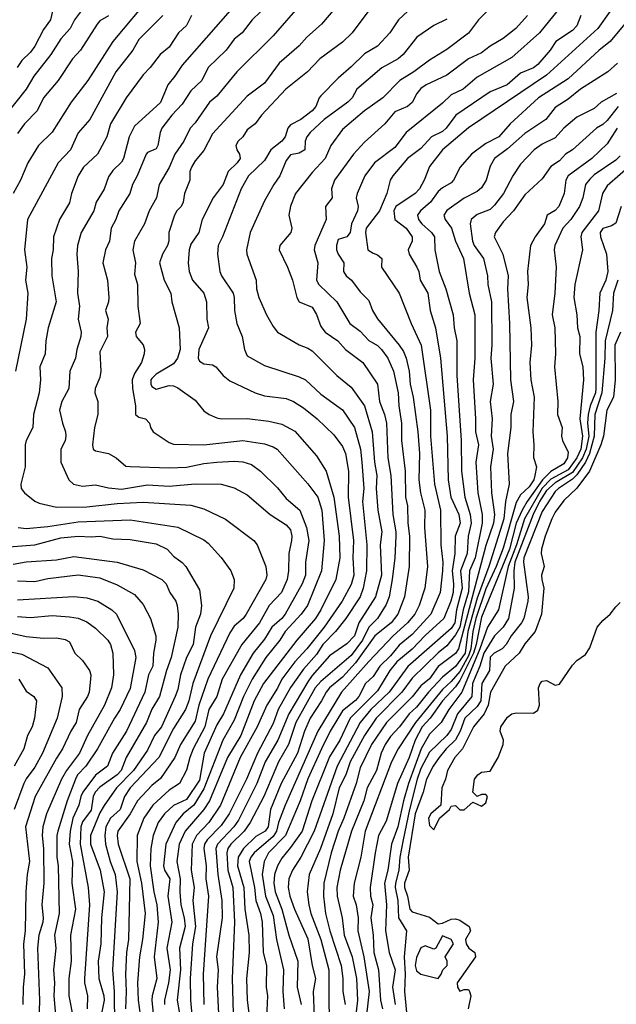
# Model space of a CAD drawing. Header units: metres. Extents: x -51132 to -49532, y -231222 to -229437.
# Tile 156 of 256: x -51016 to -50948, y -229883 to -229769. Entities that reach past the tile are written whole.
import ezdxf

# ---------------------------------------------------------------- set-up
doc = ezdxf.new("R2010")
doc.units = ezdxf.units.M
doc.layers.add('CONTOUR_INDEX', color=1, linetype='Continuous')
doc.layers.add('CONTOUR_INTER', color=3, linetype='Continuous')

msp = doc.modelspace()

# ---------------------------------------------------------------- linework, layer by layer
at = {"layer": 'CONTOUR_INDEX'}
for points, elevation in [([(-50990.41, -229766.26), (-50997.58, -229774.49), (-50998.41, -229775.76), (-50999.24, -229776.76), (-51000.08, -229778.81), (-51003.08, -229781.53), (-51003.7, -229782.76), (-51004.35, -229785.26), (-51004.58, -229785.67), (-51005.58, -229786.62), (-51006.08, -229787.36), (-51006.58, -229788.77), (-51007.5, -229790.26), (-51007.78, -229791.26), (-51009.23, -229793.76), (-51009.65, -229795.26), (-51009.71, -229796.26), (-51009.55, -229798.26), (-51009.63, -229800.76), (-51009.41, -229802.26), (-51009.57, -229803.76), (-51009.22, -229805.26), (-51009.27, -229805.76), (-51009.72, -229807.26), (-51009.86, -229808.26), (-51010.52, -229809.76), (-51010.65, -229811.76), (-51011.47, -229813.26), (-51011.73, -229814.26), (-51011.39, -229815.76), (-51011.01, -229816.76), (-51010.99, -229817.26), (-51011.08, -229817.78), (-51011.57, -229818.76), (-51011.58, -229820.26), (-51010.63, -229822.26), (-51010.1, -229822.76), (-51009.08, -229823.02), (-51007.58, -229822.86), (-51006.08, -229823.21), (-51004.58, -229823.36), (-51001.58, -229822.84), (-50999.08, -229822.99), (-50996.08, -229822.74), (-50993.08, -229822.77), (-50991.58, -229823.2), (-50990.08, -229824.02), (-50987.44, -229826.26), (-50985.58, -229827.48), (-50985.08, -229828.04), (-50984.92, -229828.76), (-50984.96, -229829.26), (-50985.28, -229830.76), (-50985.33, -229832.76), (-50985.49, -229833.76), (-50986.12, -229835.26), (-50987.55, -229836.76), (-50988.65, -229838.76), (-50990.72, -229841.26), (-50992.97, -229845.26), (-50993.59, -229847.26), (-50994.49, -229848.76), (-50994.96, -229850.76), (-50996.31, -229853.26), (-50996.71, -229854.26), (-50997.08, -229855.74), (-50997.9, -229857.26), (-50999.08, -229858.05), (-51000.98, -229859.76), (-51001.99, -229861.26), (-51002.77, -229863.26), (-51002.8, -229866.26), (-51002.27, -229868.76), (-51001.85, -229872.26), (-51002.14, -229875.26), (-51002.48, -229877.26), (-51002.73, -229880.26), (-51002.65, -229882.26), (-51002.29, -229884.76)], 30), ([(-51008.49, -229767.26), (-51010, -229769.26), (-51010.5, -229770.26), (-51011.58, -229771.44), (-51012.73, -229773.26), (-51014.69, -229775.76), (-51015.58, -229777.26), (-51019.18, -229781.76)], 35), ([(-50971.57, -229768.26), (-50972.65, -229769.26), (-50973.64, -229770.76), (-50975.08, -229772.31), (-50976.58, -229773.2), (-50978.08, -229774.7), (-50979.58, -229775.97), (-50981.58, -229778.04), (-50981.78, -229778.26), (-50982.19, -229779.26), (-50982.58, -229779.76), (-50983.9, -229780.76), (-50985.08, -229781.35), (-50985.4, -229781.76), (-50985.71, -229782.76), (-50986.08, -229783.25), (-50987.35, -229784.26), (-50988.08, -229785.48), (-50989.95, -229787.26), (-50990.77, -229788.76), (-50992.92, -229794.26), (-50993.43, -229795.26), (-50993.5, -229796.26), (-50993.22, -229798.26), (-50993.04, -229798.76), (-50991.71, -229800.76), (-50991.57, -229801.26), (-50991.54, -229802.76), (-50991.27, -229804.26), (-50990.68, -229805.76), (-50990.41, -229807.26), (-50990.08, -229808), (-50988.08, -229809.1), (-50984.08, -229810.41), (-50983.36, -229810.76), (-50981.58, -229812.39), (-50979.08, -229814.21), (-50977.73, -229816.26), (-50977.04, -229818.76), (-50976.85, -229820.26), (-50976.64, -229823.26), (-50976.8, -229824.76), (-50976.28, -229829.76), (-50976.32, -229832.76), (-50976.7, -229834.76), (-50977.05, -229835.76), (-50978.73, -229838.26), (-50979.92, -229839.76), (-50981.37, -229841.26), (-50982.08, -229842.4), (-50983.58, -229844.11), (-50985.08, -229846.22), (-50986.51, -229848.76), (-50987.08, -229850.36), (-50988.91, -229853.76), (-50990.17, -229856.76), (-50992.17, -229860.76), (-50993.08, -229862.13), (-50994.7, -229863.76), (-50995.02, -229864.26), (-50995.1, -229864.76), (-50994.83, -229866.76), (-50994.85, -229868.26), (-50994.55, -229870.26), (-50995.16, -229879.26), (-50995.07, -229882.76)], 25), ([(-50951.62, -229768.76), (-50952.08, -229769.94), (-50952.58, -229770.49), (-50954.51, -229771.76), (-50955.17, -229772.76), (-50956.58, -229774.43), (-50957.08, -229774.78), (-50958.58, -229775.43), (-50960.11, -229776.76), (-50962.08, -229777.57), (-50966.02, -229780.26), (-50967.14, -229781.76), (-50967.58, -229782.14), (-50968.83, -229782.76), (-50970.08, -229784.1), (-50971.6, -229785.26), (-50973.31, -229787.26), (-50973.59, -229787.76), (-50973.98, -229789.26), (-50974.85, -229791.26), (-50976.38, -229793.26), (-50976.44, -229793.76), (-50976.16, -229795.76), (-50975.58, -229796.16), (-50975.08, -229796.33), (-50974.57, -229796.76), (-50974.61, -229797.76), (-50972.57, -229800.76), (-50971.2, -229804.26), (-50970.02, -229806.76), (-50968.95, -229814.26), (-50968.96, -229817.26), (-50968.48, -229822.76), (-50967.79, -229825.76), (-50967.76, -229829.76), (-50967.53, -229831.76), (-50967.56, -229832.76), (-50967.84, -229835.26), (-50968.93, -229837.76), (-50971.08, -229840.11), (-50972.58, -229841.34), (-50973.58, -229842.57), (-50974.78, -229843.76), (-50975.58, -229844.94), (-50976.46, -229845.76), (-50977.22, -229847.26), (-50977.58, -229847.7), (-50979.08, -229848.91), (-50980.52, -229851.26), (-50981.52, -229853.26), (-50983.08, -229856.74), (-50983.98, -229859.26), (-50985.68, -229863.26), (-50987.61, -229865.26), (-50988.12, -229866.26), (-50988.34, -229867.76), (-50987.97, -229870.26), (-50987.08, -229872.48), (-50986.72, -229875.26), (-50985.88, -229878.76), (-50985.97, -229881.26), (-50985.81, -229883.26)], 20), ([(-50947.31, -229779.26), (-50948.58, -229780.88), (-50949.08, -229781.31), (-50949.83, -229781.76), (-50952.58, -229784.23), (-50953.38, -229784.76), (-50954.08, -229785.51), (-50955.08, -229786.15), (-50956.08, -229787.59), (-50958.08, -229789.45), (-50959.37, -229791.26), (-50960.58, -229792.56), (-50961.46, -229793.76), (-50961.62, -229794.26), (-50960.6, -229796.26), (-50960, -229798.76), (-50960.07, -229800.26), (-50959.83, -229804.26), (-50959.74, -229810.76), (-50959.38, -229813.26), (-50959.68, -229814.76), (-50959.69, -229816.26), (-50960.06, -229819.26), (-50959.89, -229822.76), (-50960.29, -229824.76), (-50960.51, -229826.76), (-50962.23, -229832.26), (-50963.58, -229835.92), (-50964.64, -229839.76), (-50964.96, -229842.26), (-50966.08, -229843.8), (-50967.58, -229845), (-50969.2, -229846.76), (-50970.58, -229848.47), (-50971.4, -229849.26), (-50972.52, -229850.76), (-50973.58, -229851.87), (-50974.19, -229852.76), (-50974.63, -229853.76), (-50975.17, -229855.76), (-50976.25, -229857.76), (-50976.63, -229859.26), (-50978.07, -229862.76), (-50979.36, -229867.26), (-50979.75, -229869.26), (-50979.72, -229870.26), (-50979.14, -229872.76), (-50978.89, -229874.76), (-50977.99, -229877.26), (-50977.49, -229879.76), (-50977.36, -229882.26), (-50977.83, -229886.26)], 15), ([(-50947.34, -229799.26), (-50947.86, -229800.76), (-50947.97, -229802.76), (-50948.83, -229806.26), (-50948.85, -229808.26), (-50949.19, -229812.26), (-50950.02, -229814.76), (-50950.08, -229817.26), (-50950.63, -229819.26), (-50951.1, -229820.26), (-50952.08, -229821.69), (-50952.58, -229822.2), (-50954.21, -229823.26), (-50954.58, -229823.64), (-50956.08, -229825.91), (-50958.2, -229831.26), (-50958.24, -229831.76), (-50957.71, -229835.76), (-50957.73, -229836.26), (-50958.21, -229838.26), (-50958.48, -229838.76), (-50959.67, -229840.26), (-50960.23, -229841.26), (-50960.68, -229841.76), (-50961.63, -229842.26), (-50962.08, -229842.72), (-50962.17, -229844.26), (-50963.02, -229845.76), (-50963.15, -229847.76), (-50963.58, -229848.38), (-50965, -229849.76), (-50965.52, -229851.26), (-50966.08, -229852.24), (-50967.15, -229853.26), (-50967.96, -229854.26), (-50968.66, -229855.26), (-50969.42, -229856.76), (-50969.8, -229858.26), (-50970.74, -229860.76), (-50971.51, -229865.76), (-50971.42, -229867.26), (-50971.94, -229868.76), (-50971.95, -229869.26), (-50971.61, -229870.26), (-50971.32, -229871.76), (-50971.08, -229872.08), (-50969.08, -229872.67), (-50968.08, -229873.44), (-50967.58, -229873.37), (-50966.58, -229872.91), (-50966.08, -229872.85), (-50965.58, -229873.01), (-50964.48, -229873.76), (-50964.36, -229874.26), (-50964.93, -229875.26), (-50964.84, -229875.76), (-50964.53, -229876.26), (-50963.86, -229876.76), (-50963.78, -229877.26), (-50965.88, -229880.26), (-50965.86, -229880.76), (-50965.58, -229881.21), (-50965.08, -229881.02), (-50964.58, -229881.01), (-50964.44, -229881.26), (-50964.32, -229881.76), (-50964.62, -229883.26)], 10), ([(-51016.58, -229833.91), (-51014.58, -229833.98), (-51013.08, -229833.64), (-51009.58, -229833.23), (-51007.08, -229833.58), (-51005.08, -229834.37), (-51003.08, -229835.49), (-51002.08, -229836.64), (-51001.24, -229838.26), (-51000.63, -229840.26), (-51000.6, -229840.76), (-51000.9, -229842.26), (-51000.96, -229843.76), (-51001.45, -229844.76), (-51001.9, -229846.76), (-51004, -229851.26), (-51005.6, -229853.76), (-51006.17, -229855.26), (-51007.58, -229856.3), (-51009.04, -229858.26), (-51009.28, -229858.76), (-51009.51, -229859.76), (-51010.19, -229861.26), (-51010.5, -229862.76), (-51010.59, -229864.26), (-51010.22, -229866.26), (-51010.28, -229868.76), (-51009.88, -229871.76), (-51010.44, -229874.76), (-51010.37, -229877.76), (-51010.65, -229879.76), (-51010.65, -229881.76), (-51010.15, -229884.26)], 35), ([(-51016.4, -229845.26), (-51015.58, -229846.64), (-51014.69, -229847.26), (-51014.37, -229847.76), (-51014.62, -229849.76), (-51014.89, -229850.76), (-51015.42, -229851.76), (-51015.84, -229853.26), (-51016.96, -229855.26)], 40), ([(-50967.58, -229874.83), (-50968.32, -229876.26), (-50968.58, -229876.35), (-50969.58, -229875.98), (-50970.08, -229876.21), (-50970.58, -229877.31), (-50970.71, -229878.26), (-50970.58, -229878.86), (-50970.08, -229879.25), (-50968.08, -229879.73), (-50967.72, -229879.26), (-50967.54, -229878.76), (-50967.04, -229878.26), (-50967.05, -229877.76), (-50967.27, -229877.26), (-50966.31, -229875.76), (-50966.56, -229875.26), (-50967.58, -229874.83)], 10)]:
    msp.add_lwpolyline(points, dxfattribs=dict(at, elevation=elevation))
at = {"layer": 'CONTOUR_INTER'}
for points, elevation in [([(-51001.01, -229766.26), (-51005.56, -229771.76), (-51008.44, -229776.26), (-51010.38, -229778.76), (-51012.58, -229782.22), (-51014.15, -229783.76), (-51015.38, -229785.76), (-51016.23, -229787.76), (-51017.08, -229789.29)], 33), ([(-50987.58, -229767.43), (-50989.51, -229769.26), (-50990.67, -229770.76), (-50991.58, -229771.51), (-50992.51, -229772.76), (-50994.58, -229774.76), (-50995.3, -229776.26), (-50996.58, -229777.43), (-50997.58, -229778.98), (-50998.76, -229780.26), (-50999.91, -229781.76), (-51000.13, -229782.26), (-51000.38, -229783.76), (-51000.58, -229784.14), (-51001.58, -229784.55), (-51001.73, -229784.76), (-51002.75, -229787.26), (-51003.31, -229788.26), (-51003.62, -229789.26), (-51004.89, -229791.26), (-51005.21, -229792.26), (-51005.77, -229793.26), (-51005.96, -229794.76), (-51006.43, -229795.76), (-51006.72, -229797.26), (-51006.18, -229799.26), (-51006.04, -229801.26), (-51006.07, -229801.76), (-51006.4, -229802.76), (-51006.1, -229803.76), (-51006.26, -229804.76), (-51006.17, -229805.76), (-51007.08, -229807.51), (-51006.96, -229809.76), (-51007.08, -229810.48), (-51007.59, -229811.76), (-51007.64, -229812.26), (-51007.31, -229813.26), (-51007.29, -229814.76), (-51007.67, -229816.26), (-51007.91, -229818.26), (-51007.85, -229818.76), (-51007.58, -229818.93), (-51006.08, -229819.25), (-51005.19, -229819.76), (-51004.08, -229820.69), (-51003.58, -229820.75), (-50999.08, -229820.91), (-50997.08, -229820.8), (-50995.08, -229820.38), (-50993.58, -229820.23), (-50991.58, -229820.13), (-50990.58, -229820.2), (-50989.58, -229820.52), (-50988.56, -229821.26), (-50986.58, -229823.2), (-50985.58, -229824.42), (-50984.02, -229825.76), (-50983.25, -229827.76), (-50982.99, -229829.26), (-50983.38, -229831.76), (-50983.35, -229833.26), (-50983.73, -229834.26), (-50985.72, -229837.76), (-50986.08, -229838.27), (-50987.26, -229839.26), (-50988.08, -229840.64), (-50989.41, -229842.26), (-50990.87, -229844.76), (-50992.81, -229849.26), (-50993.58, -229850.52), (-50995.06, -229853.76), (-50995.58, -229856.87), (-50997.08, -229859.12), (-50998.58, -229859.82), (-50999.62, -229860.76), (-51000.33, -229861.76), (-51000.91, -229863.26), (-51001.21, -229864.76), (-51001.28, -229866.76), (-51000.86, -229869.76), (-51000.49, -229871.26), (-51000.35, -229873.26), (-51000.81, -229877.26), (-51000.5, -229879.76), (-51001.05, -229881.76), (-51001.08, -229882.26), (-51000.75, -229885.76)], 29), ([(-50983.75, -229767.26), (-50987.08, -229771.11), (-50991.29, -229775.26), (-50993.58, -229778.06), (-50994.44, -229778.76), (-50996.08, -229781.13), (-50996.67, -229781.76), (-50997.38, -229783.26), (-50998.41, -229784.76), (-50999.08, -229786.29), (-51000.22, -229788.26), (-51000.55, -229789.76), (-51001.38, -229791.26), (-51001.91, -229792.76), (-51003.06, -229794.76), (-51003.28, -229795.76), (-51002.97, -229797.26), (-51003.08, -229798.59), (-51002.72, -229799.76), (-51002.7, -229802.26), (-51002.41, -229804.26), (-51002.97, -229805.26), (-51002.89, -229805.76), (-51002.08, -229806.72), (-51001.94, -229807.26), (-51001.95, -229807.76), (-51002.27, -229808.76), (-51003.08, -229810.01), (-51003.34, -229810.76), (-51003.31, -229811.76), (-51002.96, -229813.76), (-51002.97, -229814.76), (-51002.58, -229815.06), (-51001.79, -229815.26), (-51001.34, -229815.76), (-51001.23, -229816.26), (-51000.91, -229816.76), (-50999.08, -229817.99), (-50998.58, -229818.17), (-50995.08, -229818.26), (-50990.58, -229817.75), (-50988.08, -229818.11), (-50987.08, -229818.46), (-50986.61, -229818.76), (-50983.08, -229822.72), (-50981.96, -229824.26), (-50981.49, -229825.76), (-50981.23, -229829.26), (-50981.52, -229832.76), (-50983.14, -229836.76), (-50983.85, -229837.76), (-50985.69, -229839.76), (-50986.33, -229840.76), (-50987.94, -229842.76), (-50989.5, -229845.26), (-50990.5, -229847.26), (-50991.58, -229849.97), (-50992.91, -229852.26), (-50995.08, -229857.9), (-50996.25, -229859.76), (-50997.48, -229860.76), (-50998.31, -229861.76), (-50999.48, -229864.26), (-50999.72, -229866.76), (-50999.61, -229867.26), (-50999.01, -229868.26), (-50999.22, -229870.26), (-50998.76, -229873.26), (-50999.34, -229876.26), (-50998.97, -229878.76), (-50999.16, -229880.26), (-50999.62, -229882.26), (-50999.6, -229882.76)], 28), ([(-50979.08, -229766.9), (-50981.51, -229769.76), (-50983.19, -229771.26), (-50984.1, -229772.26), (-50986.41, -229774.26), (-50988.08, -229776.58), (-50990.08, -229778.06), (-50994.08, -229782.41), (-50995.08, -229784.33), (-50996.08, -229785.53), (-50996.52, -229786.26), (-50996.68, -229786.76), (-50996.7, -229787.76), (-50997.3, -229789.26), (-50997.47, -229790.26), (-50997.68, -229790.76), (-50998.19, -229791.26), (-50998.46, -229791.76), (-50999.1, -229793.76), (-50999.12, -229794.76), (-50999.26, -229795.26), (-50999.86, -229796.26), (-51000.2, -229797.26), (-50999.66, -229799.26), (-50998.9, -229800.76), (-50998.77, -229801.76), (-50997.94, -229804.76), (-50997.8, -229807.26), (-50998.11, -229808.26), (-50998.58, -229808.91), (-51000.58, -229810.09), (-51001.08, -229810.6), (-51001.19, -229810.76), (-51001.2, -229811.26), (-51001.08, -229811.52), (-51000.58, -229811.81), (-50999.08, -229811.42), (-50998.58, -229811.45), (-50998.08, -229811.66), (-50996.08, -229813.1), (-50995.08, -229814.33), (-50994.45, -229814.76), (-50993.58, -229815.12), (-50993.08, -229815.25), (-50990.08, -229815.2), (-50987.58, -229815.5), (-50986.08, -229815.85), (-50984.58, -229816.68), (-50982.08, -229819.53), (-50980.97, -229821.26), (-50980.1, -229824.26), (-50979.47, -229828.76), (-50979.42, -229831.26), (-50979.87, -229833.76), (-50981.58, -229837.26), (-50982.22, -229838.26), (-50984.36, -229840.76), (-50988.19, -229845.76), (-50989.28, -229847.76), (-50990.83, -229851.76), (-50992.35, -229854.26), (-50994.43, -229859.26), (-50995.08, -229860.27), (-50997.25, -229862.76), (-50997.93, -229864.26), (-50998.18, -229866.26), (-50997.8, -229868.26), (-50997.86, -229869.76), (-50997.75, -229871.26), (-50997.34, -229872.76), (-50997.25, -229873.76), (-50997.88, -229876.26), (-50997.77, -229878.76), (-50998.14, -229882.26), (-50997.87, -229883.76)], 27), ([(-50975.37, -229767.26), (-50978, -229770.76), (-50979.08, -229771.85), (-50981.72, -229773.76), (-50983.15, -229775.26), (-50985.64, -229777.26), (-50988.42, -229780.26), (-50989.16, -229781.26), (-50990.08, -229781.96), (-50990.6, -229782.76), (-50991.12, -229783.26), (-50991.38, -229783.76), (-50991.28, -229784.26), (-50990.97, -229784.76), (-50990.9, -229785.26), (-50991.23, -229785.76), (-50992.29, -229786.76), (-50992.86, -229788.26), (-50994.01, -229789.76), (-50995.26, -229792.26), (-50995.64, -229793.76), (-50996.58, -229795.12), (-50996.78, -229795.76), (-50996.89, -229797.26), (-50996.77, -229798.26), (-50996.38, -229799.26), (-50995.09, -229800.76), (-50994.79, -229801.76), (-50994.72, -229803.76), (-50994.54, -229804.76), (-50995.65, -229807.26), (-50995.72, -229808.26), (-50995.58, -229808.62), (-50995.08, -229808.9), (-50994.08, -229809.04), (-50993.68, -229809.26), (-50992.87, -229810.26), (-50992.08, -229810.88), (-50989.17, -229812.26), (-50988.08, -229812.58), (-50985.58, -229812.92), (-50984.75, -229813.26), (-50983.58, -229813.99), (-50982, -229815.26), (-50980.08, -229817.1), (-50979.08, -229818.44), (-50978.74, -229819.26), (-50978.42, -229821.26), (-50978.44, -229824.26), (-50977.84, -229829.26), (-50977.91, -229831.26), (-50977.81, -229833.26), (-50978.08, -229834.34), (-50979.15, -229836.26), (-50981.22, -229839.26), (-50983.19, -229841.76), (-50984.58, -229843.26), (-50986.09, -229845.26), (-50986.58, -229846.27), (-50987.81, -229848.26), (-50988.94, -229850.76), (-50990.89, -229854.26), (-50993.15, -229859.76), (-50994.5, -229861.76), (-50995.93, -229863.26), (-50996.43, -229864.26), (-50996.55, -229867.26), (-50996.19, -229869.26), (-50996.36, -229870.76), (-50996.04, -229873.76), (-50996.37, -229875.76), (-50996.65, -229879.76), (-50996.62, -229882.26), (-50996.39, -229884.76)], 26), ([(-50961.41, -229767.26), (-50963.41, -229769.26), (-50964.58, -229770.79), (-50967.08, -229772.7), (-50969.08, -229773.92), (-50970.86, -229775.26), (-50972.48, -229776.26), (-50974.43, -229778.26), (-50976.56, -229779.76), (-50979.08, -229781.92), (-50980.44, -229783.76), (-50981.09, -229785.26), (-50982.58, -229786.84), (-50984.53, -229789.26), (-50985.08, -229790.73), (-50985.27, -229791.76), (-50984.95, -229793.26), (-50985.04, -229793.76), (-50986.31, -229795.26), (-50986.39, -229795.76), (-50985.42, -229797.76), (-50984.86, -229799.26), (-50984.38, -229801.26), (-50984.09, -229801.76), (-50982.58, -229802.39), (-50982.08, -229803.22), (-50981.58, -229804.59), (-50981.08, -229805.26), (-50979.65, -229806.26), (-50978.76, -229807.26), (-50976.74, -229808.76), (-50975.08, -229811.26), (-50974.82, -229813.26), (-50974.24, -229814.76), (-50974.02, -229815.76), (-50973.89, -229819.76), (-50973.54, -229821.76), (-50973.31, -229826.26), (-50972.94, -229828.26), (-50972.95, -229828.76), (-50973.07, -229831.26), (-50973.38, -229833.76), (-50973.71, -229835.76), (-50974.08, -229836.64), (-50975.06, -229838.26), (-50976.08, -229839.27), (-50976.8, -229840.76), (-50978.08, -229842.53), (-50981.58, -229845.5), (-50982.23, -229846.26), (-50984.49, -229850.26), (-50985.34, -229852.76), (-50986.49, -229854.76), (-50988.16, -229858.76), (-50989.74, -229861.76), (-50990.45, -229862.76), (-50991.97, -229864.26), (-50992.3, -229864.76), (-50992.44, -229865.26), (-50992.31, -229867.26), (-50991.75, -229869.26), (-50991.53, -229873.26), (-50991.82, -229879.76), (-50991.7, -229883.76)], 23), ([(-50953.08, -229766.67), (-50956.37, -229770.76), (-50959.58, -229773.62), (-50963.58, -229775.88), (-50965.18, -229777.26), (-50966.58, -229777.91), (-50967.58, -229778.87), (-50971.75, -229782.26), (-50973.08, -229783.98), (-50975.42, -229785.76), (-50976.53, -229787.26), (-50977.39, -229789.26), (-50977.52, -229789.76), (-50977.29, -229790.76), (-50977.38, -229791.26), (-50978.05, -229792.76), (-50978.23, -229793.76), (-50978.58, -229794.29), (-50979.58, -229794.59), (-50979.79, -229795.26), (-50979.79, -229795.76), (-50979.59, -229796.26), (-50978.96, -229797.26), (-50978.99, -229798.26), (-50978.69, -229798.76), (-50978.05, -229799.26), (-50977.08, -229800.63), (-50976.08, -229801.61), (-50975.65, -229802.76), (-50975.08, -229803.73), (-50972.58, -229806.76), (-50972.08, -229807.49), (-50971.74, -229808.26), (-50971.4, -229809.76), (-50971.3, -229811.26), (-50970.97, -229812.76), (-50970.43, -229816.76), (-50970.24, -229819.26), (-50970.3, -229822.26), (-50970.1, -229823.76), (-50969.59, -229825.76), (-50969.64, -229827.76), (-50969.3, -229832.26), (-50969.6, -229834.76), (-50970.27, -229836.76), (-50970.76, -229837.76), (-50971.59, -229838.76), (-50973.26, -229840.26), (-50976.08, -229843.22), (-50979.22, -229846.76), (-50981.96, -229851.26), (-50985.7, -229859.76), (-50986.48, -229861.76), (-50986.7, -229862.76), (-50987.08, -229863.37), (-50989.28, -229865.26), (-50989.68, -229865.76), (-50989.84, -229866.26), (-50989.24, -229869.26), (-50989.09, -229870.76), (-50988.54, -229872.26), (-50988.35, -229873.26), (-50988.24, -229876.76), (-50987.86, -229878.26), (-50987.89, -229880.76), (-50987.73, -229881.76), (-50987.86, -229884.26)], 21), ([(-51012.51, -229768.26), (-51012.75, -229769.26), (-51013.58, -229770.39), (-51014.58, -229772.31), (-51015.08, -229773), (-51016.08, -229773.97), (-51016.61, -229774.76)], 36), ([(-50948.24, -229768.26), (-50949.66, -229770.26), (-50955.58, -229775.63), (-50964.58, -229781.71), (-50967.56, -229784.26), (-50969.08, -229786.17), (-50969.67, -229787.76), (-50970.23, -229788.76), (-50970.74, -229789.26), (-50972.94, -229790.76), (-50973.17, -229791.26), (-50973.06, -229792.26), (-50971.77, -229793.26), (-50971.05, -229794.26), (-50971.06, -229794.76), (-50971.51, -229795.76), (-50971.41, -229796.26), (-50970.53, -229797.76), (-50970.31, -229798.26), (-50970.13, -229799.26), (-50969.27, -229800.76), (-50969, -229802.76), (-50968.37, -229804.76), (-50967.8, -229808.26), (-50967.03, -229817.26), (-50966.92, -229822.26), (-50966.62, -229824.26), (-50965.69, -229826.26), (-50965.54, -229827.26), (-50966.12, -229828.76), (-50966.13, -229830.76), (-50966.46, -229832.76), (-50966.29, -229834.26), (-50966.35, -229835.26), (-50966.61, -229836.26), (-50967.42, -229838.26), (-50969.58, -229840.23), (-50971.08, -229841.8), (-50972.85, -229843.26), (-50973.66, -229844.26), (-50975.08, -229846.59), (-50978.21, -229849.76), (-50979.42, -229852.26), (-50980.58, -229854.19), (-50982.62, -229859.26), (-50983.75, -229862.76), (-50985.08, -229864.66), (-50986.08, -229865.86), (-50986.58, -229866.76), (-50986.93, -229867.76), (-50987, -229868.76), (-50986.86, -229869.76), (-50986.11, -229871.76), (-50985.29, -229874.76), (-50984.25, -229877.76), (-50984.32, -229880.76), (-50983.88, -229882.76)], 19), ([(-50999.8, -229768.76), (-51002.58, -229771.55), (-51003.27, -229772.76), (-51005.24, -229775.26), (-51008.24, -229780.76), (-51009.58, -229782.28), (-51010.44, -229784.26), (-51011.88, -229785.76), (-51015.41, -229792.26), (-51015.77, -229795.76), (-51015.49, -229797.76), (-51015.63, -229799.26), (-51015.36, -229800.76), (-51015.56, -229803.76), (-51016.8, -229809.76)], 32), ([(-51006.08, -229768.81), (-51007.08, -229769.39), (-51007.38, -229769.76), (-51009.29, -229772.76), (-51010.22, -229773.76), (-51011.88, -229776.26), (-51013.58, -229778.26), (-51014.31, -229779.76), (-51015.77, -229781.26), (-51016.58, -229782.36)], 34), ([(-50996.52, -229768.76), (-50997.08, -229769.92), (-50998, -229770.76), (-50999.08, -229772.43), (-51000.1, -229773.26), (-51001.27, -229774.76), (-51002.08, -229775.59), (-51004.05, -229778.26), (-51005.85, -229781.26), (-51006.28, -229782.76), (-51007.33, -229784.76), (-51008.94, -229786.26), (-51009.56, -229787.26), (-51010.32, -229789.26), (-51010.58, -229790.35), (-51011.73, -229792.26), (-51012.42, -229794.26), (-51012.45, -229795.76), (-51012.64, -229796.76), (-51012.62, -229798.76), (-51012.11, -229801.76), (-51013.04, -229804.76), (-51013.31, -229806.26), (-51013.37, -229807.76), (-51013.99, -229809.26), (-51013.92, -229810.76), (-51014.05, -229812.26), (-51014.73, -229814.76), (-51014.79, -229816.26), (-51015.57, -229817.76), (-51015.69, -229818.26), (-51015.68, -229820.76), (-51016.17, -229822.76), (-51016.13, -229823.26), (-51015.76, -229823.76), (-51014.58, -229824.75), (-51014.08, -229824.98), (-51012.08, -229825.42), (-51008.58, -229825.4), (-51005.08, -229825.01), (-51002.08, -229824.85), (-50996.58, -229825.21), (-50995.08, -229825.6), (-50992.58, -229826.81), (-50989.32, -229829.26), (-50988.94, -229829.76), (-50987.92, -229832.26), (-50987.82, -229833.26), (-50987.92, -229833.76), (-50990.19, -229837.76), (-50990.56, -229838.26), (-50991.58, -229839.15), (-50992.08, -229839.91), (-50994.64, -229845.26), (-50995.67, -229848.26), (-50996.08, -229850.08), (-50997.79, -229852.76), (-50998.43, -229854.26), (-51000.08, -229856.7), (-51001.08, -229857.52), (-51002.72, -229859.26), (-51003.57, -229860.76), (-51004.98, -229862.76), (-51005.06, -229863.26), (-51004.95, -229864.26), (-51003.6, -229868.26), (-51003.77, -229875.26), (-51003.98, -229876.76), (-51004.11, -229879.26), (-51004.02, -229881.26), (-51004.11, -229883.26)], 31), ([(-50967.08, -229769.19), (-50968.58, -229769.9), (-50970.51, -229771.26), (-50972.09, -229773.26), (-50972.69, -229773.76), (-50974.58, -229774.79), (-50977.43, -229777.26), (-50977.99, -229778.26), (-50978.47, -229778.76), (-50981.21, -229780.76), (-50982.83, -229782.26), (-50983.22, -229782.76), (-50983.41, -229783.26), (-50983.45, -229784.26), (-50984.08, -229784.62), (-50985.08, -229784.83), (-50985.58, -229785.49), (-50986.31, -229787.26), (-50987.03, -229788.26), (-50988.08, -229790.14), (-50989.75, -229793.76), (-50990.15, -229795.76), (-50990.14, -229796.26), (-50989.06, -229799.26), (-50989, -229800.26), (-50988.75, -229801.26), (-50987.85, -229803.26), (-50987.08, -229804.59), (-50986.58, -229805.26), (-50984.08, -229806.73), (-50983.08, -229807.1), (-50982.58, -229807.42), (-50979.76, -229810.26), (-50978.08, -229811.59), (-50976.57, -229813.76), (-50975.69, -229816.76), (-50975.4, -229820.26), (-50975.15, -229821.76), (-50975.2, -229823.26), (-50975.04, -229825.76), (-50974.56, -229828.26), (-50974.76, -229829.76), (-50974.62, -229833.26), (-50975.31, -229835.76), (-50977.21, -229838.76), (-50977.72, -229840.26), (-50978.58, -229841.16), (-50980.58, -229842.56), (-50982.58, -229844.82), (-50983.08, -229845.54), (-50985.29, -229849.26), (-50986.54, -229852.26), (-50988, -229854.76), (-50988.98, -229857.26), (-50991.08, -229861.48), (-50991.63, -229862.26), (-50993.5, -229864.26), (-50993.68, -229864.76), (-50993.45, -229867.76), (-50993.01, -229870.76), (-50992.97, -229872.76), (-50993.61, -229877.26), (-50993.44, -229878.76), (-50993.56, -229880.76), (-50993.39, -229883.76)], 24), ([(-50957.78, -229768.76), (-50959.12, -229770.26), (-50960.58, -229771.42), (-50962.08, -229772.3), (-50963.08, -229773.07), (-50964.58, -229773.76), (-50967.08, -229775.63), (-50969.47, -229776.76), (-50970.08, -229777.17), (-50970.54, -229777.76), (-50971.08, -229778.8), (-50971.6, -229779.26), (-50973.08, -229779.88), (-50974.21, -229781.26), (-50976.58, -229783.37), (-50977.82, -229784.76), (-50980.03, -229787.76), (-50980.35, -229788.76), (-50980.28, -229789.76), (-50981.06, -229790.76), (-50980.99, -229792.26), (-50982.28, -229795.26), (-50982.38, -229795.76), (-50981.96, -229797.26), (-50982.11, -229799.26), (-50981.83, -229799.76), (-50979.76, -229801.76), (-50978.26, -229804.26), (-50977.08, -229805.15), (-50976.08, -229806.23), (-50975.08, -229806.81), (-50974.61, -229807.26), (-50973.89, -229808.26), (-50973.2, -229809.76), (-50972.69, -229812.26), (-50972.61, -229813.76), (-50972.31, -229815.76), (-50972.31, -229817.76), (-50971.86, -229821.26), (-50971.85, -229824.26), (-50971.62, -229825.26), (-50971.57, -229827.26), (-50971.36, -229828.76), (-50971.4, -229832.26), (-50971.94, -229835.76), (-50972.7, -229837.76), (-50973.47, -229838.76), (-50975.36, -229840.26), (-50977.58, -229843.38), (-50979.08, -229845.01), (-50980.6, -229846.26), (-50980.99, -229846.76), (-50981.51, -229847.76), (-50982.84, -229849.76), (-50983.48, -229851.26), (-50984.3, -229853.76), (-50986.18, -229857.26), (-50987.38, -229860.26), (-50987.67, -229862.26), (-50988.02, -229862.76), (-50989.08, -229863.37), (-50990.52, -229864.76), (-50991.13, -229865.76), (-50991.2, -229866.76), (-50990.46, -229869.26), (-50990.36, -229871.76), (-50989.89, -229874.76), (-50989.84, -229876.76), (-50990.18, -229879.76), (-50990.1, -229882.26), (-50989.58, -229886.14)], 22), ([(-50946.17, -229769.26), (-50948.25, -229771.76), (-50949.52, -229772.76), (-50953.08, -229776.05), (-50956.51, -229778.26), (-50959.78, -229781.26), (-50961.07, -229782.76), (-50962.58, -229783.51), (-50964.23, -229784.76), (-50965.53, -229786.26), (-50966.31, -229787.76), (-50966.58, -229788.06), (-50967.58, -229788.62), (-50968.08, -229789.05), (-50968.94, -229790.26), (-50970.09, -229791.26), (-50970.44, -229791.76), (-50970.33, -229792.26), (-50969.97, -229792.76), (-50968.82, -229793.76), (-50968.49, -229794.26), (-50968.45, -229795.76), (-50967.95, -229798.26), (-50967.19, -229800.26), (-50966.35, -229803.26), (-50966.23, -229804.76), (-50965.91, -229806.26), (-50965.93, -229810.26), (-50965.42, -229817.76), (-50965.39, -229821.26), (-50965, -229824.26), (-50964.37, -229826.26), (-50964.26, -229827.26), (-50964.6, -229828.76), (-50964.71, -229830.76), (-50965.49, -229832.76), (-50965.31, -229834.76), (-50965.94, -229837.26), (-50966.15, -229838.76), (-50966.58, -229839.41), (-50971.58, -229843.78), (-50973.7, -229846.76), (-50975.82, -229848.76), (-50977.08, -229850.26), (-50979.72, -229855.26), (-50982.35, -229862.76), (-50983.91, -229865.76), (-50984.85, -229867.26), (-50985.29, -229868.26), (-50985.37, -229869.26), (-50985.16, -229870.26), (-50984.62, -229871.76), (-50983.08, -229875.19), (-50982.61, -229878.26), (-50982.22, -229879.76), (-50982.48, -229881.26), (-50982.14, -229889.76)], 18), ([(-50947.41, -229774.26), (-50948.53, -229775.26), (-50951.65, -229777.26), (-50953.08, -229778.42), (-50954.58, -229779.38), (-50955.64, -229780.76), (-50958.08, -229782.36), (-50960.08, -229784.14), (-50961.58, -229785.26), (-50962.08, -229786.11), (-50962.53, -229787.76), (-50963.08, -229788.63), (-50963.58, -229789.03), (-50965.08, -229789.81), (-50967.08, -229791.22), (-50967.4, -229791.76), (-50967.25, -229792.26), (-50966.54, -229793.26), (-50966.08, -229794.76), (-50965.14, -229796.76), (-50964.48, -229800.76), (-50963.84, -229803.26), (-50963.86, -229808.26), (-50964.02, -229810.76), (-50963.75, -229815.26), (-50963.78, -229816.76), (-50963.43, -229818.26), (-50963.71, -229820.26), (-50963.48, -229823.76), (-50963, -229826.26), (-50962.99, -229827.26), (-50963.8, -229831.26), (-50964.44, -229832.76), (-50964.58, -229835.18), (-50965.2, -229837.26), (-50965.58, -229839.27), (-50966.08, -229840.14), (-50967.08, -229841.4), (-50968.08, -229842.2), (-50971.08, -229845.15), (-50972.24, -229846.76), (-50975.2, -229849.76), (-50976.58, -229851.73), (-50978.21, -229854.76), (-50978.7, -229856.26), (-50979.49, -229857.76), (-50980.21, -229860.76), (-50981.65, -229864.76), (-50982.95, -229867.76), (-50983.17, -229869.76), (-50982.99, -229871.26), (-50982.75, -229872.26), (-50981.61, -229875.26), (-50980.67, -229878.76), (-50980.64, -229887.76)], 17), ([(-50947.52, -229777.76), (-50949.27, -229778.76), (-50950.08, -229779.5), (-50952.08, -229780.49), (-50953.57, -229781.76), (-50954.58, -229782.86), (-50956.08, -229783.59), (-50957, -229784.26), (-50958.58, -229785.9), (-50959.48, -229787.26), (-50960.52, -229789.26), (-50961.58, -229790.62), (-50962.08, -229791.11), (-50963.58, -229791.7), (-50964.25, -229792.26), (-50964.38, -229792.76), (-50964.12, -229794.76), (-50963.92, -229795.26), (-50962.85, -229796.76), (-50962.39, -229798.76), (-50962.36, -229799.76), (-50961.92, -229801.76), (-50961.89, -229806.76), (-50961.99, -229808.26), (-50961.74, -229811.26), (-50962.06, -229813.26), (-50961.86, -229815.26), (-50961.97, -229817.26), (-50961.73, -229818.76), (-50962.04, -229820.76), (-50961.92, -229823.76), (-50961.56, -229826.26), (-50961.68, -229827.26), (-50962.58, -229829.86), (-50965.73, -229841.76), (-50966.08, -229842.29), (-50968.08, -229843.77), (-50969.08, -229845.21), (-50970.08, -229846), (-50971.08, -229847.27), (-50974.01, -229850.26), (-50975.74, -229852.76), (-50977.08, -229855.48), (-50977.51, -229857.26), (-50978.93, -229861.26), (-50979.6, -229862.76), (-50980.42, -229865.26), (-50981.24, -229868.76), (-50981.28, -229870.26), (-50981.05, -229872.26), (-50980.54, -229874.26), (-50979.27, -229878.26), (-50979.06, -229879.76), (-50979.07, -229881.26), (-50978.8, -229882.76)], 16), ([(-50947.45, -229781.76), (-50948.58, -229783.55), (-50950.36, -229785.26), (-50953.08, -229787.26), (-50953.35, -229787.76), (-50953.53, -229789.26), (-50954.15, -229790.76), (-50954.58, -229791.24), (-50955.49, -229791.76), (-50955.81, -229792.76), (-50956.88, -229794.26), (-50957.44, -229795.26), (-50957.77, -229798.26), (-50957.69, -229799.76), (-50957.84, -229801.26), (-50957.38, -229804.76), (-50957.32, -229806.76), (-50957.5, -229808.76), (-50957.38, -229810.76), (-50957.01, -229812.76), (-50957.17, -229816.76), (-50957.04, -229818.26), (-50957.08, -229819.69), (-50956.73, -229820.76), (-50956.91, -229821.76), (-50957.06, -229822.26), (-50957.58, -229823.09), (-50958.58, -229823.99), (-50959.08, -229824.9), (-50960.58, -229830.16), (-50961.38, -229832.26), (-50962.58, -229834.84), (-50963.73, -229838.26), (-50964.09, -229839.76), (-50964.29, -229841.76), (-50964.58, -229842.55), (-50965.58, -229844.35), (-50966.58, -229845.51), (-50967.58, -229846.44), (-50970.7, -229850.26), (-50972.67, -229853.26), (-50973.46, -229854.76), (-50976.5, -229862.76), (-50977, -229865.76), (-50977.75, -229868.76), (-50977.85, -229870.26), (-50977.54, -229871.26), (-50977.31, -229872.76), (-50977.34, -229874.26), (-50976.63, -229877.26), (-50976.04, -229881.26), (-50976.61, -229886.26)], 14), ([(-50947.08, -229784.92), (-50947.58, -229785.44), (-50950.08, -229787.12), (-50950.58, -229787.62), (-50951.08, -229788.26), (-50951.39, -229789.76), (-50951.78, -229790.76), (-50952.76, -229792.26), (-50953.71, -229793.26), (-50954.63, -229795.26), (-50954.7, -229795.76), (-50954.46, -229797.76), (-50954.63, -229800.76), (-50954.93, -229803.26), (-50954.64, -229804.76), (-50954.55, -229807.76), (-50954.66, -229809.26), (-50954.26, -229813.26), (-50954.3, -229814.76), (-50953.78, -229816.26), (-50953.84, -229817.26), (-50953.74, -229817.76), (-50953.08, -229819.09), (-50953.18, -229819.76), (-50953.58, -229820.42), (-50955.08, -229821.33), (-50956.05, -229822.26), (-50957.81, -229824.76), (-50958.38, -229825.76), (-50959.06, -229827.26), (-50959.86, -229830.26), (-50963.08, -229838.11), (-50963.68, -229841.26), (-50963.98, -229842.26), (-50965.58, -229845.42), (-50966.08, -229846.12), (-50967.58, -229847.74), (-50968.98, -229849.76), (-50969.93, -229850.76), (-50970.72, -229852.26), (-50971.42, -229854.26), (-50972.76, -229857.26), (-50974.08, -229861.63), (-50974.93, -229863.26), (-50975.35, -229865.26), (-50975.91, -229869.26), (-50975.87, -229870.26), (-50975.62, -229871.26), (-50975.84, -229872.76), (-50975.55, -229874.76), (-50975.48, -229876.76), (-50974.96, -229878.76), (-50974.71, -229882.26), (-50974.48, -229883.26)], 13), ([(-50945.58, -229785.77), (-50948.58, -229788.39), (-50949.11, -229789.26), (-50949.59, -229791.26), (-50951.49, -229793.76), (-50951.61, -229794.26), (-50951.45, -229795.76), (-50952.33, -229799.76), (-50952.44, -229801.26), (-50952.08, -229803.26), (-50952.02, -229804.76), (-50951.75, -229805.76), (-50951.79, -229807.76), (-50951.41, -229809.26), (-50951.32, -229810.76), (-50951.72, -229815.26), (-50951.45, -229817.26), (-50951.62, -229818.76), (-50952.09, -229819.76), (-50953.08, -229821.12), (-50955.08, -229822.2), (-50956.08, -229823.23), (-50958.11, -229826.76), (-50959.05, -229829.76), (-50960.01, -229832.26), (-50961.1, -229837.26), (-50962.37, -229839.26), (-50963.26, -229841.76), (-50965.34, -229846.76), (-50966.83, -229848.76), (-50967.74, -229850.26), (-50969.08, -229851.6), (-50970.04, -229853.26), (-50971.49, -229857.26), (-50972.06, -229859.26), (-50972.7, -229862.26), (-50973.43, -229864.26), (-50973.89, -229867.26), (-50974.27, -229868.76), (-50974.01, -229871.26), (-50974.14, -229874.26), (-50973.71, -229876.76), (-50973.02, -229878.76), (-50973.34, -229880.76), (-50973.03, -229882.76)], 12), ([(-50946.99, -229790.76), (-50947.58, -229792.68), (-50948.08, -229793), (-50949.08, -229793.33), (-50949.4, -229793.76), (-50949.37, -229794.26), (-50948.67, -229796.26), (-50948.53, -229798.26), (-50948.75, -229799.26), (-50949.44, -229800.76), (-50949.53, -229802.76), (-50949.88, -229805.26), (-50949.89, -229811.76), (-50949.94, -229812.26), (-50950.55, -229813.76), (-50950.79, -229814.76), (-50950.86, -229815.76), (-50950.72, -229817.26), (-50951.01, -229818.76), (-50951.45, -229819.76), (-50952.58, -229821.42), (-50954.58, -229822.62), (-50955.58, -229823.51), (-50956.38, -229824.76), (-50957.13, -229826.26), (-50959.22, -229831.76), (-50959.34, -229832.76), (-50959.32, -229834.76), (-50959.96, -229838.26), (-50960.56, -229839.26), (-50961.59, -229840.26), (-50962.82, -229842.26), (-50963.27, -229843.76), (-50964.1, -229845.76), (-50964.18, -229847.26), (-50965.85, -229849.26), (-50966.58, -229851.04), (-50967.08, -229851.76), (-50969.08, -229853.66), (-50970.08, -229855.53), (-50970.5, -229856.76), (-50971.38, -229860.26), (-50972.12, -229863.76), (-50972.49, -229865.76), (-50972.6, -229867.26), (-50973, -229868.76), (-50973.01, -229869.26), (-50972.73, -229870.76), (-50972.64, -229872.76), (-50971.72, -229874.26), (-50971.98, -229877.26), (-50971.87, -229879.26), (-50971.96, -229881.26), (-50971.56, -229885.26)], 11), ([(-50947.07, -229805.26), (-50947.71, -229806.76), (-50947.67, -229810.76), (-50947.84, -229812.76), (-50948.62, -229814.26), (-50949.02, -229817.26), (-50949.32, -229818.26), (-50950.63, -229821.26), (-50952.08, -229823.22), (-50953.58, -229824.67), (-50954.58, -229826), (-50954.97, -229826.76), (-50955.73, -229828.76), (-50956.15, -229830.26), (-50956.18, -229830.76), (-50955.86, -229832.26), (-50956.16, -229833.26), (-50956.13, -229833.76), (-50955.87, -229834.76), (-50956.17, -229837.76), (-50956.88, -229839.76), (-50958.08, -229841.17), (-50958.72, -229842.26), (-50960.35, -229843.76), (-50962.02, -229846.76), (-50962.29, -229848.26), (-50962.77, -229849.26), (-50964, -229850.76), (-50965.25, -229853.26), (-50966.13, -229854.26), (-50967.01, -229855.76), (-50967.23, -229856.76), (-50967.65, -229857.76), (-50967.76, -229859.76), (-50968.9, -229860.76), (-50969.17, -229861.26), (-50969.08, -229862.1), (-50968.58, -229862.6), (-50967.9, -229861.26), (-50966.78, -229860.26), (-50966.58, -229859.89), (-50966.08, -229859.82), (-50965.58, -229860.31), (-50965.08, -229860.32), (-50964.08, -229859.43), (-50963.08, -229859.89), (-50962.58, -229859.49), (-50962.38, -229858.76), (-50962.58, -229858.54), (-50963.08, -229858.53), (-50963.58, -229858.77), (-50964.08, -229858.26), (-50963.87, -229856.76), (-50963.5, -229856.26), (-50963.08, -229855.95), (-50962.08, -229855.84), (-50961.15, -229854.26), (-50960.59, -229852.76), (-50960.55, -229852.26), (-50960.93, -229851.26), (-50960.85, -229850.76), (-50960.08, -229849.64), (-50959.58, -229849.25), (-50959.08, -229849.11), (-50957.08, -229849.18), (-50956.58, -229848.81), (-50956.38, -229848.26), (-50956.51, -229846.26), (-50956.31, -229845.76), (-50956.08, -229845.49), (-50955.58, -229845.4), (-50954.58, -229845.94), (-50954.08, -229845.84), (-50952.58, -229843.62), (-50952.08, -229843.11), (-50951.08, -229842.4), (-50950.58, -229841.65), (-50949.73, -229839.26), (-50949.08, -229838.47), (-50948.23, -229837.76), (-50947.58, -229836.92), (-50947.08, -229836.43)], 9), ([(-51016.47, -229827.76), (-51015.58, -229827.88), (-51013.08, -229827.65), (-51009.58, -229827.1), (-51003.58, -229826.89), (-50998.08, -229827.75), (-50995.08, -229829.21), (-50994.58, -229829.59), (-50993.08, -229831.23), (-50991.97, -229832.76), (-50991.59, -229833.76), (-50991.63, -229834.76), (-50994.31, -229840.26), (-50996.34, -229845.76), (-50996.81, -229847.76), (-50997.21, -229848.76), (-50998.58, -229850.94), (-51000.27, -229854.26), (-51003.59, -229857.76), (-51004.21, -229858.76), (-51004.73, -229860.26), (-51005.86, -229861.26), (-51006.37, -229862.26), (-51006.51, -229863.26), (-51006.42, -229864.26), (-51005.88, -229866.26), (-51005.3, -229867.76), (-51005.09, -229869.76), (-51005.62, -229878.76), (-51005.43, -229881.26), (-51005.37, -229885.26)], 32), ([(-51017.58, -229829.99), (-51014.58, -229829.75), (-51011.58, -229828.96), (-51009.58, -229828.76), (-51008.08, -229828.85), (-51007.08, -229828.75), (-51005.58, -229829.09), (-51003.58, -229829.16), (-51000.58, -229829.66), (-50999.32, -229830.26), (-50998.58, -229831.07), (-50997.58, -229831.81), (-50997.17, -229832.26), (-50995.58, -229834.95), (-50995.36, -229836.76), (-50995.47, -229837.76), (-50996.06, -229839.26), (-50996.31, -229841.26), (-50997.07, -229842.76), (-50997.79, -229844.76), (-50998.08, -229846.45), (-50998.38, -229847.26), (-50999.98, -229850.76), (-51000.77, -229851.76), (-51001.58, -229853.45), (-51003.18, -229855.76), (-51005.14, -229857.76), (-51006.58, -229859.79), (-51007.08, -229860.64), (-51008.15, -229863.26), (-51008.15, -229864.26), (-51007.04, -229867.26), (-51006.56, -229869.76), (-51006.89, -229872.76), (-51006.97, -229875.76), (-51007.28, -229877.76), (-51007.19, -229879.76), (-51006.62, -229881.76), (-51006.59, -229882.26), (-51006.87, -229883.76)], 33), ([(-51017.08, -229831.98), (-51015.58, -229831.73), (-51012.08, -229831.48), (-51010.08, -229831.1), (-51005.08, -229831.78), (-51002.08, -229832.66), (-50999.94, -229833.76), (-50999.42, -229834.26), (-50999, -229835.26), (-50998.3, -229836.26), (-50998.15, -229836.76), (-50998.03, -229837.76), (-50998.09, -229839.26), (-50998.83, -229842.76), (-50999.38, -229844.26), (-51000.21, -229847.26), (-51001.08, -229848.71), (-51001.68, -229850.26), (-51004.03, -229854.26), (-51004.62, -229855.76), (-51005.08, -229856.27), (-51007.08, -229857.68), (-51007.61, -229858.26), (-51007.84, -229858.76), (-51008.08, -229860.33), (-51009.08, -229861.7), (-51009.27, -229862.26), (-51009.33, -229864.26), (-51008.42, -229869.26), (-51008.28, -229871.26), (-51008.82, -229879.76), (-51008.82, -229880.26), (-51008.49, -229881.76), (-51008.54, -229883.26)], 34), ([(-51016.58, -229836.11), (-51010.08, -229835.72), (-51008.58, -229835.86), (-51007.3, -229836.26), (-51005.68, -229837.26), (-51005.15, -229837.76), (-51003.08, -229841.94), (-51002.94, -229842.76), (-51003.58, -229846.31), (-51004.71, -229848.76), (-51005.38, -229849.76), (-51007.33, -229853.26), (-51008.7, -229855.26), (-51009.63, -229856.26), (-51009.89, -229856.76), (-51010.85, -229859.26), (-51011.92, -229862.76), (-51012.02, -229863.26), (-51012.02, -229865.76), (-51011.86, -229866.76), (-51011.76, -229872.26), (-51012.31, -229874.76), (-51012.15, -229876.26), (-51012.43, -229878.76), (-51012.31, -229880.26), (-51012.36, -229881.76), (-51012.03, -229885.76)], 36), ([(-51016.58, -229838.02), (-51015.08, -229838.13), (-51012.58, -229837.93), (-51010.58, -229838.05), (-51009.58, -229838.23), (-51008.58, -229838.63), (-51007.58, -229839.38), (-51006.16, -229840.76), (-51005.86, -229841.26), (-51005.59, -229842.26), (-51005.48, -229844.76), (-51005.74, -229846.26), (-51006.54, -229848.26), (-51008.51, -229851.76), (-51009.42, -229853.76), (-51010.92, -229855.76), (-51011.48, -229856.76), (-51013.21, -229860.76), (-51013.63, -229862.26), (-51013.72, -229863.26), (-51013.55, -229864.76), (-51013.54, -229868.76), (-51013.77, -229871.26), (-51013.61, -229872.76), (-51013.65, -229873.26), (-51014.11, -229874.76), (-51014.26, -229876.26), (-51014.01, -229882.26), (-51014.17, -229887.26)], 37), ([(-51020.58, -229839.23), (-51015.58, -229840.32), (-51013.58, -229840.54), (-51012.08, -229840.49), (-51011.08, -229840.68), (-51010.58, -229840.95), (-51009.94, -229842.26), (-51009.08, -229843.09), (-51008.25, -229844.26), (-51008.11, -229844.76), (-51008.14, -229845.26), (-51008.31, -229846.76), (-51008.5, -229847.26), (-51009.46, -229848.76), (-51009.79, -229850.26), (-51010.41, -229851.26), (-51011.36, -229853.26), (-51012.08, -229854.35), (-51014.51, -229858.76), (-51015.65, -229862.26), (-51015.19, -229866.26), (-51015.46, -229867.76), (-51015.61, -229869.76), (-51015.67, -229874.26), (-51015.86, -229875.76), (-51015.75, -229879.26), (-51015.92, -229880.76), (-51015.93, -229882.76)], 38), ([(-51018.08, -229841.94), (-51016.08, -229842.38), (-51013.08, -229843.93), (-51011.46, -229846.26), (-51011.41, -229847.26), (-51011.99, -229849.76), (-51013.68, -229853.76), (-51014.58, -229855.39), (-51015.58, -229856.72), (-51015.84, -229857.26), (-51016.93, -229860.26)], 39)]:
    msp.add_lwpolyline(points, dxfattribs=dict(at, elevation=elevation))

doc.saveas('drawing.dxf')
